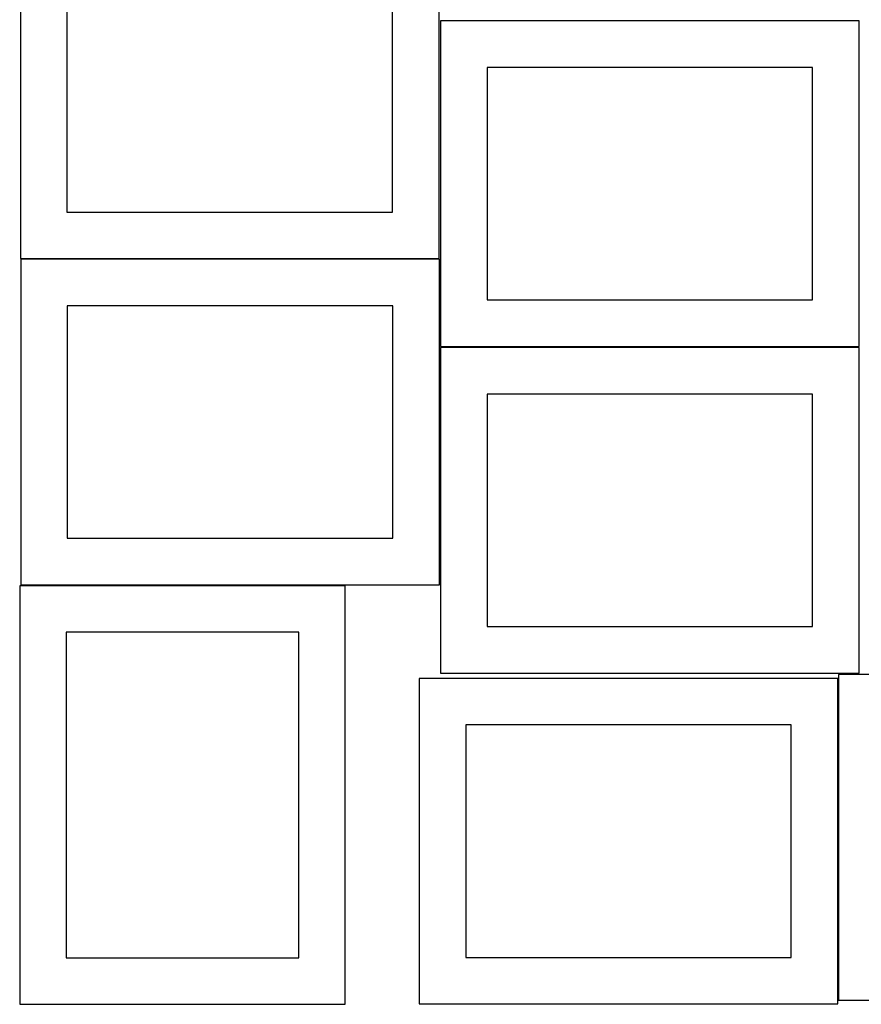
# Model space of a CAD drawing. Header units: millimetres. Extents: x 7 to 1243, y 7 to 2493.
# Tile 12 of 22: x 7 to 549, y 1274 to 1909. Entities that reach past the tile are written whole.
import ezdxf

# ---------------------------------------------------------------- set-up
doc = ezdxf.new("R2010")
doc.units = ezdxf.units.MM
doc.layers.add('CUT', color=7, linetype='CONTINUOUS', true_color=0x000000)

msp = doc.modelspace()

# ---------------------------------------------------------------- linework, layer by layer
at = {"layer": 'CUT'}
for p, q in [((7.075865, 1965.337099), (7.075865, 1755.337099)), ((277.075865, 1755.337099), (277.075865, 1965.337099)), ((37.075865, 1935.337099), (37.075865, 1785.337099)), ((247.075865, 1785.337099), (247.075865, 1935.337099)), ((548.041929, 1908.688661), (278.041929, 1908.688661)), ((278.041929, 1908.688661), (278.041929, 1698.688661)), ((548.041929, 1698.688661), (548.041929, 1908.688661)), ((518.041929, 1878.688661), (308.041929, 1878.688661)), ((308.041929, 1878.688661), (308.041929, 1728.688661)), ((518.041929, 1728.688661), (518.041929, 1878.688661)), ((37.075865, 1785.337099), (247.075865, 1785.337099)), ((7.075865, 1755.337099), (277.075865, 1755.337099)), ((277.347227, 1754.957094), (7.347227, 1754.957094)), ((7.347227, 1754.957094), (7.347227, 1544.957094)), ((277.347227, 1544.957094), (277.347227, 1754.957094)), ((308.041929, 1728.688661), (518.041929, 1728.688661)), ((247.347227, 1724.957094), (37.347227, 1724.957094)), ((37.347227, 1724.957094), (37.347227, 1574.957094)), ((247.347227, 1574.957094), (247.347227, 1724.957094)), ((278.041929, 1698.688661), (548.041929, 1698.688661)), ((548.069639, 1698.025087), (278.069639, 1698.025087)), ((278.069639, 1698.025087), (278.069639, 1488.025087)), ((548.069639, 1488.025087), (548.069639, 1698.025087)), ((518.069639, 1668.025087), (308.069639, 1668.025087)), ((308.069639, 1668.025087), (308.069639, 1518.025087)), ((518.069639, 1518.025087), (518.069639, 1668.025087)), ((37.347227, 1574.957094), (247.347227, 1574.957094)), ((6.623337, 1544.390558), (6.623337, 1274.390558)), ((216.623337, 1544.390558), (6.623337, 1544.390558)), ((7.347227, 1544.957094), (277.347227, 1544.957094)), ((216.623337, 1274.390558), (216.623337, 1544.390558)), ((308.069639, 1518.025087), (518.069639, 1518.025087)), ((36.623337, 1514.390558), (36.623337, 1304.390558)), ((186.623337, 1514.390558), (36.623337, 1514.390558)), ((186.623337, 1304.390558), (186.623337, 1514.390558)), ((278.069639, 1488.025087), (548.069639, 1488.025087)), ((804.79376, 1487.140199), (534.79376, 1487.140199)), ((534.79376, 1487.140199), (534.79376, 1277.140199)), ((534.310728, 1484.595644), (264.310728, 1484.595644)), ((264.310728, 1484.595644), (264.310728, 1274.595644)), ((534.310728, 1274.595644), (534.310728, 1484.595644)), ((504.310728, 1454.595644), (294.310728, 1454.595644)), ((294.310728, 1454.595644), (294.310728, 1304.595644)), ((504.310728, 1304.595644), (504.310728, 1454.595644)), ((36.623337, 1304.390558), (186.623337, 1304.390558)), ((294.310728, 1304.595644), (504.310728, 1304.595644)), ((534.79376, 1277.140199), (804.79376, 1277.140199)), ((6.623337, 1274.390558), (216.623337, 1274.390558)), ((264.310728, 1274.595644), (534.310728, 1274.595644))]:
    msp.add_line(p, q, dxfattribs=at)

doc.saveas('drawing.dxf')
